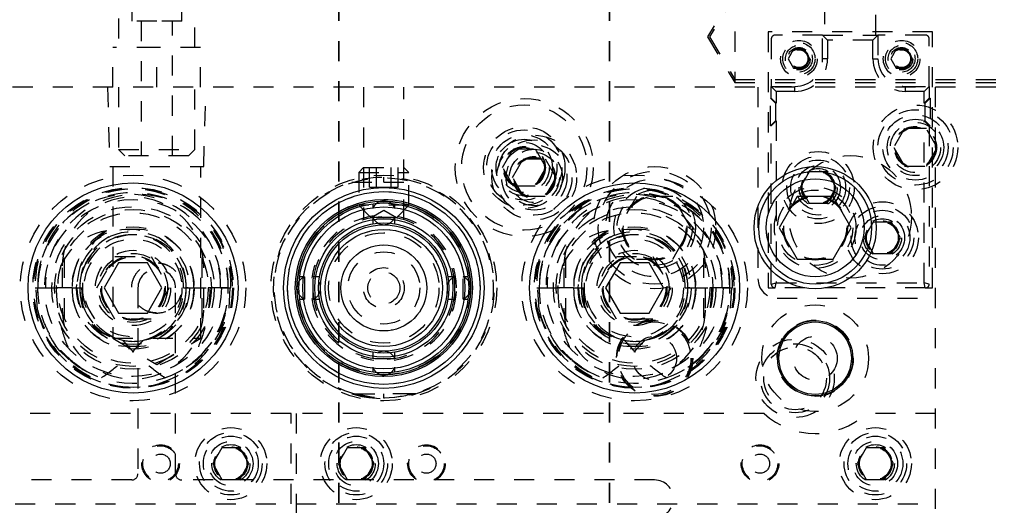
# Model space of a CAD drawing. Header units: inches. Extents: x 1880 to 2363, y -453 to -54.
# Tile 118 of 256: x 1904.61 to 1909.52, y -419.07 to -416.65. Entities that reach past the tile are written whole.
import ezdxf

# ---------------------------------------------------------------- set-up
doc = ezdxf.new("R2010")
doc.units = ezdxf.units.IN
doc.header["$LTSCALE"] = 0.5
doc.header["$MEASUREMENT"] = 0
doc.linetypes.add('HIDDEN', pattern=[0.225, 0.15, -0.075])
doc.linetypes.add('PHANTOM', pattern=[0.25, 0.125, -0.025, 0.025, -0.025, 0.025, -0.025])
doc.layers.add('SID-M-H', color=4, linetype='HIDDEN')
doc.layers.add('SID-M-S', color=105, linetype='Continuous')

msp = doc.modelspace()

# ---------------------------------------------------------------- linework, layer by layer
at = {"color": 7, "linetype": 'PHANTOM', "lineweight": 35}
for p, q in [((1906.20267, -411.55517), (1906.20267, -428.91517)), ((1907.55267, -411.55517), (1907.55267, -428.91517))]:
    msp.add_line(p, q, dxfattribs=at)
at = {"layer": 'SID-M-H'}
for p, q in [((1905.48589, -416.78717), (1905.48589, -416.38967)), ((1908.17767, -416.50862), (1908.04154, -416.73517)), ((1908.17767, -416.50862), (1908.17767, -416.96172)), ((1905.17089, -416.55967), (1905.17089, -416.65555)), ((1905.42089, -416.65555), (1905.42089, -416.55967)), ((1908.17767, -416.52422), (1908.05091, -416.73517)), ((1908.62466, -416.57134), (1908.62466, -416.72533)), ((1908.88057, -416.72533), (1908.88057, -416.57134)), ((1905.10589, -416.64267), (1905.10589, -416.78717)), ((1905.29589, -416.65555), (1905.17089, -416.65555)), ((1905.21777, -416.65555), (1905.21777, -417.32717)), ((1905.42089, -416.65555), (1905.29589, -416.65555)), ((1905.37402, -417.32717), (1905.37402, -416.65555)), ((1908.04154, -416.73517), (1908.17767, -416.96172)), ((1908.05091, -416.73517), (1908.17767, -416.94612)), ((1909.16267, -416.71017), (1908.34267, -416.71017)), ((1908.34267, -416.71017), (1908.34267, -417.98517)), ((1908.35892, -416.74501), (1908.35892, -416.98123)), ((1908.61482, -416.72533), (1908.3786, -416.72533)), ((1908.61482, -416.84344), (1908.61482, -416.72533)), ((1908.63982, -416.75033), (1908.61482, -416.72533)), ((1908.61482, -416.72533), (1908.89041, -416.72533)), ((1908.63982, -416.75033), (1908.63982, -416.84344)), ((1908.86541, -416.75033), (1908.63982, -416.75033)), ((1908.86541, -416.75033), (1908.89041, -416.72533)), ((1908.86541, -416.84344), (1908.86541, -416.75033)), ((1908.89041, -416.72533), (1908.89041, -416.84344)), ((1909.12663, -416.72533), (1908.89041, -416.72533)), ((1909.14632, -416.98123), (1909.14632, -416.74501)), ((1909.16267, -417.98517), (1909.16267, -416.71017)), ((1905.07714, -416.98517), (1905.07714, -416.78717)), ((1905.29589, -416.78717), (1905.07714, -416.78717)), ((1905.29589, -416.98517), (1905.29589, -416.78717)), ((1905.51464, -416.78717), (1905.29589, -416.78717)), ((1905.51464, -416.98517), (1905.51464, -416.78717)), ((1908.46975, -416.79656), (1908.44268, -416.84344)), ((1908.52387, -416.79656), (1908.46975, -416.79656)), ((1908.55094, -416.84344), (1908.52387, -416.79656)), ((1908.98146, -416.79656), (1908.9544, -416.84344)), ((1908.98146, -416.79656), (1908.9544, -416.84344)), ((1909.03559, -416.79656), (1908.98146, -416.79656)), ((1909.03559, -416.79656), (1908.98146, -416.79656)), ((1909.06265, -416.84344), (1909.03559, -416.79656)), ((1909.06265, -416.84344), (1909.03559, -416.79656)), ((1908.44268, -416.84344), (1908.46975, -416.89031)), ((1908.52387, -416.89031), (1908.55094, -416.84344)), ((1908.63982, -416.84344), (1908.61482, -416.84344)), ((1908.86541, -416.84344), (1908.89041, -416.84344)), ((1908.9544, -416.84344), (1908.98146, -416.89031)), ((1908.9544, -416.84344), (1908.98146, -416.89031)), ((1909.03559, -416.89031), (1909.06265, -416.84344)), ((1909.03559, -416.89031), (1909.06265, -416.84344)), ((1908.46975, -416.89031), (1908.52387, -416.89031)), ((1908.98146, -416.89031), (1909.03559, -416.89031)), ((1908.98146, -416.89031), (1909.03559, -416.89031)), ((1908.17767, -416.94612), (1910.17767, -416.94612)), ((1909.67767, -416.98517), (1898.17767, -416.98517)), ((1905.05008, -416.98517), (1905.06189, -417.37967)), ((1905.10589, -416.98517), (1905.10589, -417.29592)), ((1905.48589, -417.29592), (1905.48589, -416.98517)), ((1905.5299, -417.37967), (1905.54171, -416.98517)), ((1906.32717, -416.98517), (1906.32717, -417.64505)), ((1906.52817, -417.64509), (1906.52817, -416.98517)), ((1908.17767, -416.96172), (1910.17767, -416.96172)), ((1908.29267, -416.98517), (1908.29267, -417.94017)), ((1908.38392, -417.00623), (1908.35892, -416.98123)), ((1908.35892, -416.98123), (1908.47703, -416.98123)), ((1908.35892, -417.04029), (1908.35892, -416.98123)), ((1908.47703, -417.00623), (1908.47703, -416.98123)), ((1909.02821, -417.00623), (1909.02821, -416.98123)), ((1909.02821, -416.98123), (1909.14632, -416.98123)), ((1909.14632, -416.98123), (1909.12132, -417.00623)), ((1909.14632, -416.98123), (1909.14632, -417.04059)), ((1909.17767, -423.48517), (1909.17767, -416.98517)), ((1908.35498, -417.17808), (1908.35498, -417.04029)), ((1908.37998, -417.06529), (1908.35498, -417.04029)), ((1908.35498, -417.04029), (1908.35892, -417.04029)), ((1908.38392, -417.06529), (1908.35892, -417.04029)), ((1908.38392, -417.00623), (1908.38392, -417.06529)), ((1908.47703, -417.00623), (1908.38392, -417.00623)), ((1909.12132, -417.00623), (1909.02821, -417.00623)), ((1909.12132, -417.06559), (1909.12132, -417.00623)), ((1909.14632, -417.04059), (1909.12132, -417.06559)), ((1909.15025, -417.04059), (1909.12525, -417.06559)), ((1909.14632, -417.04059), (1909.15025, -417.04059)), ((1909.15025, -417.04059), (1909.15025, -417.17839)), ((1908.37998, -417.06529), (1908.37998, -417.15308)), ((1908.38392, -417.06529), (1908.37998, -417.06529)), ((1909.12525, -417.06559), (1909.12132, -417.06559)), ((1909.12525, -417.15339), (1909.12525, -417.06559)), ((1908.37998, -417.15308), (1908.35498, -417.17808)), ((1908.35892, -417.17808), (1908.35498, -417.17808)), ((1908.35892, -417.17808), (1908.38392, -417.15308)), ((1908.35892, -417.96548), (1908.35892, -417.17808)), ((1908.37998, -417.15308), (1908.38392, -417.15308)), ((1908.38392, -417.15308), (1908.38392, -417.96017)), ((1909.02354, -417.19142), (1908.96941, -417.28517)), ((1909.13179, -417.19142), (1909.02354, -417.19142)), ((1909.12132, -417.15339), (1909.12525, -417.15339)), ((1909.12132, -417.96017), (1909.12132, -417.15339)), ((1909.14632, -417.17839), (1909.12132, -417.15339)), ((1909.15025, -417.17839), (1909.12525, -417.15339)), ((1909.18592, -417.28517), (1909.13179, -417.19142)), ((1909.14632, -417.17839), (1909.14632, -417.96548)), ((1909.15025, -417.17839), (1909.14632, -417.17839)), ((1905.10589, -417.29592), (1905.48589, -417.29592)), ((1905.10589, -417.29592), (1905.13714, -417.32717)), ((1905.45464, -417.32717), (1905.48589, -417.29592)), ((1907.01941, -417.38517), (1907.07354, -417.29142)), ((1907.07354, -417.29142), (1907.18179, -417.29142)), ((1907.18179, -417.29142), (1907.23592, -417.38517)), ((1908.96941, -417.28517), (1909.02354, -417.37892)), ((1909.13179, -417.37892), (1909.18592, -417.28517)), ((1905.45464, -417.32717), (1905.13714, -417.32717)), ((1907.06941, -417.43517), (1907.12354, -417.34142)), ((1907.12354, -417.34142), (1907.23179, -417.34142)), ((1907.23179, -417.34142), (1907.28592, -417.43517)), ((1905.06189, -417.37967), (1905.5299, -417.37967)), ((1905.07689, -417.37967), (1905.07689, -418.23517)), ((1905.51489, -418.23517), (1905.51489, -417.37967)), ((1906.32717, -417.38517), (1906.30267, -417.40967)), ((1906.32717, -417.38517), (1906.52817, -417.38517)), ((1906.3555, -417.48359), (1906.3555, -417.38517)), ((1906.39158, -417.48359), (1906.39158, -417.38517)), ((1906.46375, -417.48359), (1906.46375, -417.38517)), ((1906.49983, -417.48359), (1906.49983, -417.38517)), ((1906.55267, -417.40967), (1906.52817, -417.38517)), ((1907.07354, -417.47892), (1907.01941, -417.38517)), ((1907.23592, -417.38517), (1907.18179, -417.47892)), ((1909.02354, -417.37892), (1909.13179, -417.37892)), ((1906.30267, -417.40967), (1906.55267, -417.40967)), ((1906.30267, -417.40967), (1906.30267, -417.57267)), ((1906.42767, -417.45761), (1906.42767, -417.43399)), ((1906.55267, -417.57267), (1906.55267, -417.40967)), ((1907.12354, -417.52892), (1907.06941, -417.43517)), ((1907.28592, -417.43517), (1907.23179, -417.52892)), ((1908.54756, -417.40704), (1908.50246, -417.48517)), ((1908.63777, -417.40704), (1908.54756, -417.40704)), ((1908.68288, -417.48517), (1908.63777, -417.40704)), ((1906.26804, -417.45761), (1906.42767, -417.45761)), ((1906.3555, -417.48359), (1906.39158, -417.48359)), ((1906.39158, -417.48359), (1906.46375, -417.48359)), ((1906.42767, -417.45761), (1906.5873, -417.45761)), ((1906.46375, -417.48359), (1906.49983, -417.48359)), ((1907.18179, -417.47892), (1907.07354, -417.47892)), ((1908.50246, -417.48517), (1908.54756, -417.56329)), ((1908.63777, -417.56329), (1908.68288, -417.48517)), ((1907.23179, -417.52892), (1907.12354, -417.52892)), ((1907.6876, -417.52917), (1907.59753, -417.68517)), ((1907.86773, -417.52917), (1907.6876, -417.52917)), ((1907.9578, -417.68517), (1907.86773, -417.52917)), ((1906.55267, -417.57267), (1906.30267, -417.57267)), ((1906.30267, -417.57267), (1906.36517, -417.63517)), ((1906.3813, -417.57458), (1906.37254, -417.58997)), ((1906.37255, -417.56554), (1906.37255, -417.58995)), ((1906.39297, -417.56336), (1906.3813, -417.57458)), ((1906.474, -417.57454), (1906.46236, -417.56336)), ((1906.48277, -417.58992), (1906.474, -417.57454)), ((1906.48278, -417.58995), (1906.48278, -417.56554)), ((1906.49017, -417.63517), (1906.55267, -417.57267)), ((1908.54756, -417.56329), (1908.63777, -417.56329)), ((1906.42767, -417.59908), (1906.36517, -417.63517)), ((1906.49017, -417.63517), (1906.36517, -417.63517)), ((1906.37255, -417.63235), (1906.37255, -417.66533)), ((1906.49017, -417.63517), (1906.42767, -417.59908)), ((1906.48278, -417.66533), (1906.48278, -417.63235)), ((1907.59753, -417.68517), (1907.6876, -417.84117)), ((1907.86773, -417.84117), (1907.9578, -417.68517)), ((1908.86756, -417.65704), (1908.82246, -417.73517)), ((1908.95777, -417.65704), (1908.86756, -417.65704)), ((1909.00288, -417.73517), (1908.95777, -417.65704)), ((1908.82246, -417.73517), (1908.86756, -417.81329)), ((1908.95777, -417.81329), (1909.00288, -417.73517)), ((1904.83392, -417.8353), (1904.83392, -418.13504)), ((1904.99753, -417.98517), (1905.0876, -417.82917)), ((1905.0876, -417.82917), (1905.26773, -417.82917)), ((1905.26773, -417.82917), (1905.3578, -417.98517)), ((1905.52142, -417.8353), (1905.52142, -418.13504)), ((1907.33392, -417.8353), (1907.33392, -418.13504)), ((1907.49753, -417.98517), (1907.5876, -417.82917)), ((1907.5876, -417.82917), (1907.76773, -417.82917)), ((1907.76773, -417.82917), (1907.8578, -417.98517)), ((1908.02142, -417.8353), (1908.02142, -418.13504)), ((1908.86756, -417.81329), (1908.95777, -417.81329)), ((1904.82417, -417.88517), (1904.82417, -418.08517)), ((1905.53117, -418.08517), (1905.53117, -417.88517)), ((1907.32417, -417.88517), (1907.32417, -418.08517)), ((1907.6876, -417.84117), (1907.86773, -417.84117)), ((1908.03117, -418.08517), (1908.03117, -417.88517)), ((1906.03245, -417.93005), (1906.00804, -417.93005)), ((1906.03241, -417.93006), (1906.01704, -417.93883)), ((1906.10783, -417.93005), (1906.07485, -417.93005)), ((1906.78048, -417.93005), (1906.7475, -417.93005)), ((1906.83826, -417.9388), (1906.82287, -417.93005)), ((1906.84729, -417.93005), (1906.82288, -417.93005)), ((1906.01704, -417.93883), (1906.00586, -417.95047)), ((1906.84947, -417.95047), (1906.83826, -417.9388)), ((1908.35892, -417.96548), (1908.38392, -417.96017)), ((1908.3786, -417.98517), (1908.38392, -417.96017)), ((1908.38392, -417.96017), (1909.12132, -417.96017)), ((1909.12663, -417.98517), (1909.12132, -417.96017)), ((1909.14632, -417.96548), (1909.12132, -417.96017)), ((1904.68963, -417.98517), (1904.69506, -417.98517)), ((1904.69506, -417.98517), (1904.70267, -417.98517)), ((1904.70124, -418.09362), (1904.69506, -417.98517)), ((1904.70267, -417.98517), (1904.87391, -417.98517)), ((1904.70298, -418.00237), (1904.70267, -417.98517)), ((1904.70925, -418.06397), (1904.70298, -418.00237)), ((1904.87391, -417.98517), (1904.79387, -417.98517)), ((1904.87391, -417.98517), (1904.89781, -417.98517)), ((1904.87391, -417.98517), (1904.91267, -417.98517)), ((1904.91267, -417.98517), (1904.92028, -417.98517)), ((1904.92028, -417.98517), (1904.92751, -418.07261)), ((1904.92028, -417.98517), (1904.9257, -417.98517)), ((1905.0876, -418.14117), (1904.99753, -417.98517)), ((1905.20214, -417.98517), (1905.20214, -418.91017)), ((1905.3578, -417.98517), (1905.26773, -418.14117)), ((1905.38964, -418.91017), (1905.38964, -417.98517)), ((1905.42089, -417.98517), (1905.42079, -417.99028)), ((1905.42963, -417.98517), (1905.61391, -417.98517)), ((1905.65267, -417.98517), (1905.44267, -417.98517)), ((1905.44267, -417.98517), (1905.65267, -417.98517)), ((1905.61391, -417.98517), (1905.6657, -417.98517)), ((1905.66028, -417.98517), (1905.65409, -418.09362)), ((1906.00586, -418.01986), (1906.01708, -418.03154)), ((1906.01708, -418.03154), (1906.03246, -418.04029)), ((1906.8229, -418.04028), (1906.83828, -418.03151)), ((1906.83828, -418.03151), (1906.84947, -418.01986)), ((1907.18963, -417.98517), (1907.19506, -417.98517)), ((1907.19506, -417.98517), (1907.20267, -417.98517)), ((1907.20124, -418.09362), (1907.19506, -417.98517)), ((1907.20267, -417.98517), (1907.37391, -417.98517)), ((1907.20298, -418.00237), (1907.20267, -417.98517)), ((1907.20925, -418.06397), (1907.20298, -418.00237)), ((1907.37391, -417.98517), (1907.29387, -417.98517)), ((1907.37391, -417.98517), (1907.39781, -417.98517)), ((1907.37391, -417.98517), (1907.41267, -417.98517)), ((1907.41267, -417.98517), (1907.42028, -417.98517)), ((1907.42028, -417.98517), (1907.42751, -418.07261)), ((1907.42028, -417.98517), (1907.4257, -417.98517)), ((1907.5876, -418.14117), (1907.49753, -417.98517)), ((1907.8578, -417.98517), (1907.76773, -418.14117)), ((1907.92963, -417.98517), (1908.11391, -417.98517)), ((1908.15267, -417.98517), (1907.94267, -417.98517)), ((1907.94267, -417.98517), (1908.15267, -417.98517)), ((1908.11391, -417.98517), (1908.1657, -417.98517)), ((1908.16028, -417.98517), (1908.15409, -418.09362)), ((1908.34267, -417.98517), (1908.3786, -417.98517)), ((1909.12663, -417.98517), (1908.3786, -417.98517)), ((1909.12663, -417.98517), (1909.16267, -417.98517)), ((1906.00804, -418.04029), (1906.03245, -418.04029)), ((1906.07485, -418.04029), (1906.10783, -418.04029)), ((1906.7475, -418.04029), (1906.78048, -418.04029)), ((1906.82288, -418.04029), (1906.84729, -418.04029)), ((1908.38767, -418.03517), (1909.17767, -418.03517)), ((1905.26773, -418.14117), (1905.0876, -418.14117)), ((1907.76773, -418.14117), (1907.5876, -418.14117)), ((1905.07689, -418.23517), (1905.51489, -418.23517)), ((1905.07689, -418.23517), (1905.29589, -418.36676)), ((1905.29589, -418.36676), (1905.51489, -418.23517)), ((1906.37255, -418.30501), (1906.37255, -418.33798)), ((1906.48278, -418.33798), (1906.48278, -418.30501)), ((1904.91267, -418.37938), (1904.8826, -418.3574)), ((1907.41267, -418.37938), (1907.3826, -418.3574)), ((1906.37255, -418.38039), (1906.37255, -418.40479)), ((1906.48278, -418.40479), (1906.48278, -418.38039)), ((1906.26804, -418.51273), (1906.28221, -418.51273)), ((1906.26804, -418.51273), (1906.38825, -418.53052)), ((1906.26804, -418.51273), (1906.31742, -418.52521)), ((1906.35817, -418.52798), (1906.28221, -418.51273)), ((1906.28221, -418.51273), (1906.42767, -418.51273)), ((1906.42767, -418.53241), (1906.42767, -418.51273)), ((1906.57312, -418.51273), (1906.42767, -418.51273)), ((1906.55471, -418.51755), (1906.5873, -418.51273)), ((1906.5873, -418.51273), (1906.57312, -418.51273)), ((1906.31742, -418.52521), (1906.3534, -418.53132)), ((1906.3534, -418.53132), (1906.3534, -418.52735)), ((1906.3534, -418.53132), (1906.40998, -418.53607)), ((1906.42767, -418.53241), (1906.42767, -418.53635)), ((1905.96517, -418.61017), (1902.39017, -418.61017)), ((1905.96517, -421.86017), (1905.96517, -418.61017)), ((1905.99017, -418.61017), (1905.99017, -421.86017)), ((1908.32272, -418.61017), (1905.99017, -418.61017)), ((1909.17767, -418.61017), (1908.83262, -418.61017)), ((1905.62006, -418.78204), (1905.57496, -418.86017)), ((1905.71027, -418.78204), (1905.62006, -418.78204)), ((1905.75538, -418.86017), (1905.71027, -418.78204)), ((1906.24506, -418.78204), (1906.19996, -418.86017)), ((1906.33527, -418.78204), (1906.24506, -418.78204)), ((1906.38038, -418.86017), (1906.33527, -418.78204)), ((1908.83256, -418.78204), (1908.78746, -418.86017)), ((1908.92277, -418.78204), (1908.83256, -418.78204)), ((1908.96788, -418.86017), (1908.92277, -418.78204)), ((1905.57496, -418.86017), (1905.62006, -418.93829)), ((1905.71027, -418.93829), (1905.75538, -418.86017)), ((1906.19996, -418.86017), (1906.24506, -418.93829)), ((1906.33527, -418.93829), (1906.38038, -418.86017)), ((1908.78746, -418.86017), (1908.83256, -418.93829)), ((1908.92277, -418.93829), (1908.96788, -418.86017)), ((1905.17089, -418.94142), (1898.42767, -418.94142)), ((1907.77767, -418.94142), (1905.42089, -418.94142)), ((1905.62006, -418.93829), (1905.71027, -418.93829)), ((1906.24506, -418.93829), (1906.33527, -418.93829)), ((1908.83256, -418.93829), (1908.92277, -418.93829)), ((1902.39017, -419.06007), (1905.96517, -419.06007)), ((1905.99017, -419.06007), (1909.17767, -419.06007))]:
    msp.add_line(p, q, dxfattribs=at)
for centre, radius in [((1908.49681, -416.84344), 0.0915), ((1909.00852, -416.84344), 0.0915), ((1909.00852, -416.84344), 0.0915), ((1908.49681, -416.84344), 0.0803), ((1908.49671, -416.84344), 0.06693), ((1908.49681, -416.84344), 0.056), ((1908.49681, -416.84344), 0.04897), ((1908.49681, -416.84344), 0.0487), ((1908.49681, -416.84344), 0.04818), ((1908.49681, -416.84344), 0.0445), ((1909.00852, -416.84344), 0.0803), ((1909.00852, -416.84344), 0.0803), ((1909.00852, -416.84344), 0.06693), ((1909.00852, -416.84344), 0.056), ((1909.00852, -416.84344), 0.056), ((1909.00852, -416.84344), 0.04897), ((1909.00852, -416.84344), 0.04897), ((1909.00852, -416.84344), 0.0487), ((1909.00852, -416.84344), 0.0487), ((1909.00852, -416.84344), 0.04818), ((1909.00852, -416.84344), 0.04818), ((1909.00852, -416.84344), 0.0445), ((1909.00852, -416.84344), 0.0445), ((1909.00862, -416.84344), 0.0445), ((1907.12767, -417.38517), 0.34375), ((1907.12767, -417.38517), 0.3125), ((1909.07767, -417.28517), 0.211), ((1909.07767, -417.28517), 0.1875), ((1909.07767, -417.28517), 0.1625), ((1909.07767, -417.28517), 0.1405), ((1907.12767, -417.38517), 0.203), ((1907.12767, -417.38517), 0.1875), ((1909.07767, -417.28517), 0.125), ((1909.07767, -417.28517), 0.10497), ((1909.07767, -417.28517), 0.1047), ((1909.07767, -417.28517), 0.10418), ((1909.07767, -417.28517), 0.1005), ((1907.12767, -417.38517), 0.1625), ((1907.17767, -417.43517), 0.211), ((1907.12767, -417.38517), 0.1405), ((1907.17767, -417.43517), 0.1875), ((1907.12767, -417.38517), 0.125), ((1907.17767, -417.43517), 0.1625), ((1907.12767, -417.38517), 0.10497), ((1907.12767, -417.38517), 0.1047), ((1907.12767, -417.38517), 0.10418), ((1907.12767, -417.38517), 0.1005), ((1907.17767, -417.43517), 0.1405), ((1907.17767, -417.43517), 0.125), ((1907.17767, -417.43517), 0.10497), ((1907.17767, -417.43517), 0.1047), ((1907.17767, -417.43517), 0.10418), ((1907.17767, -417.43517), 0.1005), ((1908.59267, -417.48517), 0.1795), ((1908.59267, -417.48517), 0.156), ((1908.75262, -417.63084), 0.30512), ((1908.75262, -417.63084), 0.30512), ((1907.77767, -417.68517), 0.3045), ((1908.59267, -417.48517), 0.137), ((1908.59267, -417.48517), 0.1105), ((1908.59267, -417.48517), 0.095), ((1905.17767, -417.98517), 0.5625), ((1906.42767, -417.98517), 0.5625), ((1907.67767, -417.98517), 0.5625), ((1907.77767, -417.68517), 0.28125), ((1907.77767, -417.68517), 0.24375), ((1908.59267, -417.48517), 0.08397), ((1908.59267, -417.48517), 0.0837), ((1908.59267, -417.48517), 0.08318), ((1908.59267, -417.48517), 0.0795), ((1905.17767, -417.98517), 0.5), ((1905.17767, -417.98517), 0.495), ((1907.67767, -417.98517), 0.5), ((1907.67767, -417.98517), 0.495), ((1907.77767, -417.68517), 0.203), ((1908.57767, -417.68517), 0.203), ((1906.42767, -417.98517), 0.47999), ((1906.42767, -417.98517), 0.47999), ((1906.42767, -417.98517), 0.47999), ((1907.77767, -417.68517), 0.1875), ((1907.77767, -417.68517), 0.16072), ((1907.77767, -417.68517), 0.16045), ((1907.77767, -417.68517), 0.15993), ((1907.77767, -417.68517), 0.15625), ((1908.57767, -417.68517), 0.1875), ((1908.57767, -417.68517), 0.16072), ((1908.57767, -417.68517), 0.16045), ((1908.57767, -417.68517), 0.15993), ((1908.57767, -417.68517), 0.15625), ((1905.17767, -417.98517), 0.44063), ((1905.17767, -417.98517), 0.405), ((1906.42767, -417.98517), 0.44122), ((1906.42767, -417.98517), 0.44122), ((1906.42767, -417.98517), 0.44122), ((1906.42767, -417.98517), 0.4311), ((1907.67767, -417.98517), 0.44062), ((1907.67767, -417.98517), 0.405), ((1908.91267, -417.73517), 0.1795), ((1908.91267, -417.73517), 0.156), ((1905.17767, -417.98517), 0.39062), ((1905.17767, -417.98517), 0.375), ((1907.67767, -417.98517), 0.39062), ((1907.67767, -417.98517), 0.375), ((1908.91267, -417.73517), 0.137), ((1908.91267, -417.73517), 0.1105), ((1908.91267, -417.73517), 0.095), ((1905.17767, -417.98517), 0.3045), ((1907.67767, -417.98517), 0.3045), ((1908.91267, -417.73517), 0.08397), ((1908.91267, -417.73517), 0.0837), ((1908.91267, -417.73517), 0.08318), ((1908.91267, -417.73517), 0.0795), ((1905.17767, -417.98517), 0.28125), ((1906.42767, -417.98517), 0.29172), ((1906.42767, -417.98517), 0.275), ((1907.67767, -417.98517), 0.28125), ((1905.17767, -417.98517), 0.24375), ((1906.42767, -417.98517), 0.21418), ((1907.67767, -417.98517), 0.24375), ((1905.17767, -417.98517), 0.1875), ((1905.17767, -417.98517), 0.172), ((1905.17767, -417.98517), 0.16072), ((1905.17767, -417.98517), 0.16045), ((1905.17767, -417.98517), 0.15993), ((1905.17767, -417.98517), 0.15625), ((1906.42767, -417.98517), 0.1795), ((1907.67767, -417.98517), 0.1875), ((1907.67767, -417.98517), 0.172), ((1907.67767, -417.98517), 0.16072), ((1907.67767, -417.98517), 0.16045), ((1907.67767, -417.98517), 0.15993), ((1907.67767, -417.98517), 0.15625), ((1906.42767, -417.98517), 0.1015), ((1906.42767, -417.98517), 0.0795), ((1908.57767, -418.33517), 0.26565), ((1907.77767, -418.33517), 0.19), ((1907.77767, -418.33517), 0.1875), ((1907.77767, -418.33517), 0.1805), ((1908.57767, -418.33517), 0.19), ((1907.77767, -418.33517), 0.1095), ((1908.57767, -418.33517), 0.1095), ((1908.47767, -418.43517), 0.195), ((1908.47767, -418.43517), 0.17188), ((1908.47767, -418.43517), 0.15625), ((1905.66517, -418.86017), 0.1795), ((1905.66517, -418.86017), 0.156), ((1906.29017, -418.86017), 0.1795), ((1906.29017, -418.86017), 0.156), ((1908.87767, -418.86017), 0.1795), ((1908.87767, -418.86017), 0.156), ((1905.31517, -418.86017), 0.09375), ((1905.66517, -418.86017), 0.137), ((1905.66517, -418.86017), 0.1105), ((1905.66517, -418.86017), 0.095), ((1906.29017, -418.86017), 0.137), ((1906.29017, -418.86017), 0.1105), ((1906.29017, -418.86017), 0.095), ((1906.64017, -418.86017), 0.09375), ((1908.30267, -418.86017), 0.09375), ((1908.87767, -418.86017), 0.137), ((1908.87767, -418.86017), 0.1105), ((1908.87767, -418.86017), 0.095), ((1905.31517, -418.86017), 0.0885), ((1905.31517, -418.86017), 0.04775), ((1905.66517, -418.86017), 0.08397), ((1905.66517, -418.86017), 0.0837), ((1905.66517, -418.86017), 0.08318), ((1905.66517, -418.86017), 0.0795), ((1906.29017, -418.86017), 0.08397), ((1906.29017, -418.86017), 0.0837), ((1906.29017, -418.86017), 0.08318), ((1906.29017, -418.86017), 0.0795), ((1906.64017, -418.86017), 0.0885), ((1906.64017, -418.86017), 0.04775), ((1908.30267, -418.86017), 0.0885), ((1908.30267, -418.86017), 0.04775), ((1908.87767, -418.86017), 0.08397), ((1908.87767, -418.86017), 0.0837), ((1908.87767, -418.86017), 0.08318), ((1908.87767, -418.86017), 0.0795)]:
    msp.add_circle(centre, radius, dxfattribs=at)
for centre, radius, start, end in [((1908.3786, -416.74501), 0.01969, 90, 180), ((1909.12663, -416.74501), 0.01969, 0, 90), ((1908.47703, -416.84344), 0.1628, 270, 0), ((1908.47703, -416.84344), 0.1378, 270, 0), ((1909.02821, -416.84344), 0.1628, 180, 270), ((1909.02821, -416.84344), 0.1378, 180, 270), ((1906.42767, -417.98517), 0.55118, 284.63354, 253.16502), ((1906.42767, -417.98517), 0.54724, 270, 254.58563), ((1905.17115, -417.97358), 0.48166, 358.62082, 181.37918), ((1905.18418, -417.97358), 0.48166, 358.62082, 181.37918), ((1907.67115, -417.97358), 0.48166, 358.62082, 181.37918), ((1907.68418, -417.97358), 0.48166, 358.62082, 181.37918), ((1905.15829, -417.9742), 0.45575, 358.62082, 181.37918), ((1905.17767, -417.98517), 0.475, 236.08967, 180), ((1905.19704, -417.9742), 0.45575, 358.62082, 181.37918), ((1905.17767, -417.88517), 0.3535, 0, 180), ((1907.65829, -417.9742), 0.45575, 358.62082, 181.37918), ((1907.67767, -417.98517), 0.475, 236.08967, 180), ((1907.69704, -417.9742), 0.45575, 358.62082, 181.37918), ((1907.67767, -417.88517), 0.3535, 0, 180), ((1906.42767, -417.98517), 0.3625, 98.41504, 172.33527), ((1906.42767, -417.98517), 0.35433, 91.7271, 179.74534), ((1906.42767, -417.61115), 0.05906, 201.07415, 270), ((1906.42767, -417.61115), 0.05906, 270, 338.95922), ((1906.42767, -417.98517), 0.35433, 0, 89.2321), ((1906.42767, -417.98517), 0.3625, 0, 82.45655), ((1905.15829, -417.97844), 0.28446, 358.6441, 181.3559), ((1905.19348, -417.98303), 0.31958, 117.65377, 180.38339), ((1905.19704, -417.97844), 0.28446, 358.6441, 181.3559), ((1905.17115, -417.97885), 0.25856, 358.60069, 181.39931), ((1905.17767, -417.98517), 0.265, 199.26791, 180), ((1905.18418, -417.97885), 0.25856, 358.60069, 181.39931), ((1907.65829, -417.97844), 0.28446, 358.6441, 181.3559), ((1907.69348, -417.98303), 0.31958, 117.65377, 180.38339), ((1907.69704, -417.97844), 0.28446, 358.6441, 181.3559), ((1907.67115, -417.97885), 0.25856, 358.60069, 181.39931), ((1907.67767, -417.98517), 0.265, 199.26791, 180), ((1907.68418, -417.97885), 0.25856, 358.60069, 181.39931), ((1905.29589, -417.98517), 0.09375, 0, 180), ((1906.05365, -417.98517), 0.05906, 291.06173, 68.97337), ((1906.80168, -417.98517), 0.05906, 111.07679, 248.97702), ((1908.38767, -417.94017), 0.095, 180, 270), ((1908.3786, -417.96548), 0.01969, 180, 270), ((1909.12663, -417.96548), 0.01969, 270, 0), ((1905.17231, -417.99868), 0.48055, 191.39562, 1.61091), ((1905.15829, -417.9919), 0.28446, 178.6441, 1.3559), ((1905.19704, -417.9919), 0.28446, 178.6441, 1.3559), ((1905.1733, -417.9905), 0.26069, 178.82772, 282.52015), ((1905.17767, -417.98517), 0.265, 180, 199.26791), ((1905.1908, -417.98804), 0.26511, 179.38016, 255.74629), ((1905.18204, -417.9905), 0.26069, 257.47985, 1.17228), ((1905.16453, -417.98804), 0.26511, 284.25371, 0.61984), ((1905.18383, -417.98953), 0.46886, 288.87727, 0.53304), ((1906.42767, -417.98517), 0.35433, 182.17883, 270.2859), ((1906.42767, -417.98517), 0.35433, 272.615, 0), ((1906.42767, -417.98517), 0.3625, 278.09112, 0), ((1907.67231, -417.99868), 0.48055, 191.39562, 1.61091), ((1907.65829, -417.9919), 0.28446, 178.6441, 1.3559), ((1907.69704, -417.9919), 0.28446, 178.6441, 1.3559), ((1907.6733, -417.9905), 0.26069, 178.82772, 282.52015), ((1907.67767, -417.98517), 0.265, 180, 199.26791), ((1907.6908, -417.98804), 0.26511, 179.38016, 255.74629), ((1907.68204, -417.9905), 0.26069, 257.47985, 1.17228), ((1907.66453, -417.98804), 0.26511, 284.25371, 0.61984), ((1907.68383, -417.98953), 0.46886, 288.87727, 0.53304), ((1906.42767, -417.98517), 0.3625, 188.24978, 262.20258), ((1905.18521, -418.00308), 0.47755, 206.39965, 349.07072), ((1905.17767, -418.08517), 0.3535, 180, 0), ((1905.29589, -417.98517), 0.125, 248.02277, 291.02712), ((1907.68521, -418.00308), 0.47755, 206.39965, 349.07072), ((1907.67767, -418.08517), 0.3535, 180, 0), ((1906.42767, -418.35918), 0.05906, 21.07319, 158.97858), ((1905.16177, -418.00378), 0.45225, 228.92707, 251.70514), ((1907.66177, -418.00378), 0.45225, 228.92707, 251.70514), ((1906.42767, -418.35918), 0.05906, 201.07415, 234.01887), ((1906.42767, -418.35918), 0.05906, 305.98113, 338.95922), ((1908.57767, -418.33517), 0.375, 227.16657, 312.83343), ((1905.17089, -418.91017), 0.03125, 270, 0), ((1905.42089, -418.91017), 0.03125, 180, 270), ((1907.77767, -419.03517), 0.09375, 270, 90)]:
    msp.add_arc(centre, radius, start, end, dxfattribs=at)
for centre, major_axis, ratio, start_param, end_param in [((1905.10593, -417.98517), (-0.31206, 0), 0.9318009, 4.9084034, 6.2831853), ((1905.28318, -417.98517), (0.38537, 0), 0.9410518, 2.2365539, 3.1415927), ((1907.60593, -417.98517), (-0.31206, 0), 0.9318009, 4.9084034, 6.2831853), ((1907.78318, -417.98517), (0.38537, 0), 0.9410518, 2.2365539, 3.1415927), ((1905.17024, -417.98517), (-0.27243, 0), 0.966834, 0, 1.4059114), ((1905.18509, -417.98517), (0.27243, 0), 0.966834, 4.8772739, 6.2831853), ((1907.67024, -417.98517), (-0.27243, 0), 0.966834, 0, 1.4059114), ((1907.68509, -417.98517), (0.27243, 0), 0.966834, 4.8772739, 6.2831853), ((1905.17034, -417.98517), (-0.48233, 0), 0.966834, 0.2347238, 1.0072023), ((1905.18499, -417.98517), (0.48233, 0), 0.966834, 5.275983, 6.0484615), ((1907.67034, -417.98517), (-0.48233, 0), 0.966834, 0.2347238, 1.0072023), ((1907.68499, -417.98517), (0.48233, 0), 0.966834, 5.275983, 6.0484615)]:
    msp.add_ellipse(centre, major_axis=major_axis, ratio=ratio, start_param=start_param, end_param=end_param, dxfattribs=at)
for points, knots in [([(1906.37259, -417.63235), (1906.37257, -417.63235), (1906.37115, -417.63235), (1906.37606, -417.63235), (1906.38751, -417.63235), (1906.40607, -417.63235), (1906.42765, -417.63235), (1906.44934, -417.63235), (1906.46755, -417.63235), (1906.4803, -417.63235), (1906.48196, -417.63235), (1906.48278, -417.63235)], [0, 0, 0, 0, 0.001121, 0.1259809, 0.2508408, 0.3757006, 0.5005605, 0.6254204, 0.7502803, 0.8751401, 1, 1, 1, 1]), ([(1905.29589, -418.11017), (1905.28298, -418.10899), (1905.25718, -418.10663), (1905.22234, -418.08851), (1905.19334, -418.06067), (1905.17506, -418.02483), (1905.16916, -417.98582), (1905.17419, -417.95006), (1905.18924, -417.91655), (1905.21507, -417.88678), (1905.252, -417.86536), (1905.29419, -417.85798), (1905.33348, -417.86399), (1905.36758, -417.88064), (1905.39663, -417.90646), (1905.40755, -417.93106), (1905.41305, -417.94342)], [0, 0, 0, 0, 0.069193, 0.1381918, 0.212215, 0.2941457, 0.3579401, 0.4218064, 0.4855329, 0.5594774, 0.6417061, 0.7181438, 0.7853734, 0.8519904, 0.9255926, 1, 1, 1, 1]), ([(1906.82288, -418.04027), (1906.82288, -418.03945), (1906.82288, -418.03779), (1906.82288, -418.02505), (1906.82288, -418.00684), (1906.82288, -417.98517), (1906.82288, -417.9635), (1906.82288, -417.94528), (1906.82288, -417.93254), (1906.82288, -417.93089), (1906.82288, -417.93006)], [0, 0, 0, 0, 0.124689, 0.2497798, 0.3748705, 0.4999613, 0.6250521, 0.7501429, 0.8752337, 1, 1, 1, 1]), ([(1904.89067, -418.36366), (1904.87046, -418.34675), (1904.82945, -418.31243), (1904.77986, -418.24872), (1904.74087, -418.17726), (1904.70987, -418.08954), (1904.70531, -418.02354), (1904.70267, -417.98517)], [0, 0, 0, 0, 0.18252081, 0.37034789, 0.55217756, 0.73962361, 1, 1, 1, 1]), ([(1904.79387, -417.98517), (1904.79669, -418.03358), (1904.8019, -418.12309), (1904.83788, -418.25043), (1904.87295, -418.32566), (1904.89067, -418.36366)], [0, 0, 0, 0, 0.3683479, 0.680906, 1, 1, 1, 1]), ([(1905.41593, -418.01917), (1905.41222, -418.02946), (1905.404, -418.05233), (1905.37865, -418.08169), (1905.3441, -418.10296), (1905.31387, -418.1098), (1905.29862, -418.11011), (1905.29589, -418.11017)], [0, 0, 0, 0, 0.201506, 0.4475802, 0.7237659, 0.9506015, 1, 1, 1, 1]), ([(1905.56146, -417.98517), (1905.55864, -418.03358), (1905.55343, -418.12309), (1905.51746, -418.25043), (1905.48238, -418.32566), (1905.46466, -418.36366)], [0, 0, 0, 0, 0.3683479, 0.680906, 1, 1, 1, 1]), ([(1907.39067, -418.36366), (1907.37046, -418.34675), (1907.32945, -418.31243), (1907.27986, -418.24872), (1907.24087, -418.17726), (1907.20987, -418.08954), (1907.20531, -418.02354), (1907.20267, -417.98517)], [0, 0, 0, 0, 0.18252081, 0.37034789, 0.55217756, 0.73962361, 1, 1, 1, 1]), ([(1907.29387, -417.98517), (1907.29669, -418.03358), (1907.3019, -418.12309), (1907.33788, -418.25043), (1907.37295, -418.32566), (1907.39067, -418.36366)], [0, 0, 0, 0, 0.3683479, 0.680906, 1, 1, 1, 1]), ([(1908.06146, -417.98517), (1908.05864, -418.03358), (1908.05343, -418.12309), (1908.01746, -418.25043), (1907.98238, -418.32566), (1907.96466, -418.36366)], [0, 0, 0, 0, 0.3683479, 0.680906, 1, 1, 1, 1]), ([(1905.01981, -418.43317), (1905.05454, -418.40781), (1905.13079, -418.35213), (1905.1949, -418.28276), (1905.22981, -418.24499)], [0, 0, 0, 0, 0.4555585, 1, 1, 1, 1]), ([(1905.33552, -418.43317), (1905.30079, -418.40781), (1905.22455, -418.35213), (1905.16043, -418.28276), (1905.12552, -418.24499)], [0, 0, 0, 0, 0.4555585, 1, 1, 1, 1]), ([(1907.51981, -418.43317), (1907.55454, -418.40781), (1907.63079, -418.35213), (1907.6949, -418.28276), (1907.72981, -418.24499)], [0, 0, 0, 0, 0.4555585, 1, 1, 1, 1]), ([(1907.83552, -418.43317), (1907.80079, -418.40781), (1907.72455, -418.35213), (1907.66043, -418.28276), (1907.62552, -418.24499)], [0, 0, 0, 0, 0.4555585, 1, 1, 1, 1])]:
    msp.add_open_spline(points, degree=3, knots=knots, dxfattribs=at)
for points in [[(1906.03245, -417.93005), (1906.03245, -417.93088), (1906.03245, -417.93254), (1906.03245, -417.94528), (1906.03245, -417.9635), (1906.03245, -417.97795), (1906.03245, -417.98517)], [(1906.07485, -418.04029), (1906.07485, -418.03946), (1906.07485, -418.0378), (1906.07485, -418.02505), (1906.07485, -418.00684), (1906.07485, -417.98517), (1906.07485, -417.9635), (1906.07485, -417.94528), (1906.07485, -417.93254), (1906.07485, -417.93088), (1906.07485, -417.93005)], [(1906.78048, -417.93005), (1906.78048, -417.93088), (1906.78048, -417.93254), (1906.78048, -417.94528), (1906.78048, -417.9635), (1906.78048, -417.97795), (1906.78048, -417.98517)], [(1906.03245, -417.98517), (1906.03245, -417.99239), (1906.03245, -418.00684), (1906.03245, -418.02505), (1906.03245, -418.0378), (1906.03245, -418.03946), (1906.03245, -418.04029)], [(1906.78048, -417.98517), (1906.78048, -417.99239), (1906.78048, -418.00684), (1906.78048, -418.02505), (1906.78048, -418.0378), (1906.78048, -418.03946), (1906.78048, -418.04029)], [(1906.48278, -418.33798), (1906.48196, -418.33798), (1906.4803, -418.33798), (1906.46755, -418.33798), (1906.44933, -418.33798), (1906.42767, -418.33798), (1906.406, -418.33798), (1906.38778, -418.33798), (1906.37503, -418.33798), (1906.37338, -418.33798), (1906.37255, -418.33798)], [(1906.28221, -418.51273), (1906.3307, -418.52257), (1906.42767, -418.54225), (1906.52464, -418.52257), (1906.57312, -418.51273)]]:
    msp.add_open_spline(points, degree=3, dxfattribs=at)
at = {"layer": 'SID-M-S'}
for p, q in [((1908.4876, -417.52917), (1908.39753, -417.68517)), ((1908.66773, -417.52917), (1908.4876, -417.52917)), ((1908.7578, -417.68517), (1908.66773, -417.52917)), ((1908.39753, -417.68517), (1908.4876, -417.84117)), ((1908.66773, -417.84117), (1908.7578, -417.68517)), ((1905.1055, -417.86017), (1905.03333, -417.98517)), ((1905.24983, -417.86017), (1905.1055, -417.86017)), ((1905.322, -417.98517), (1905.24983, -417.86017)), ((1907.6055, -417.86017), (1907.53333, -417.98517)), ((1907.74983, -417.86017), (1907.6055, -417.86017)), ((1907.822, -417.98517), (1907.74983, -417.86017)), ((1908.4876, -417.84117), (1908.66773, -417.84117)), ((1905.03333, -417.98517), (1905.1055, -418.11017)), ((1905.24983, -418.11017), (1905.322, -417.98517)), ((1907.53333, -417.98517), (1907.6055, -418.11017)), ((1907.74983, -418.11017), (1907.822, -417.98517)), ((1905.1055, -418.11017), (1905.24983, -418.11017)), ((1907.6055, -418.11017), (1907.74983, -418.11017))]:
    msp.add_line(p, q, dxfattribs=at)
for centre, radius in [((1908.57767, -417.68517), 0.3045), ((1908.57767, -417.68517), 0.28125), ((1908.57767, -417.68517), 0.24375), ((1905.17767, -417.98517), 0.52345), ((1906.42767, -417.98517), 0.5), ((1907.67767, -417.98517), 0.52345), ((1906.42767, -417.98517), 0.47999), ((1906.42767, -417.98517), 0.44122), ((1906.42767, -417.98517), 0.43307), ((1906.42767, -417.98517), 0.42323), ((1906.42767, -417.98517), 0.40354), ((1906.42767, -417.98517), 0.34449), ((1906.42767, -417.98517), 0.3248), ((1906.42767, -417.98517), 0.31496), ((1906.42767, -417.98517), 0.29172), ((1906.42767, -417.98517), 0.21418), ((1908.57767, -418.33517), 0.1875), ((1908.57767, -418.33517), 0.1805)]:
    msp.add_circle(centre, radius, dxfattribs=at)
for centre, start, end in [((1906.42767, -417.61115), 54.01887, 125.98113), ((1906.05365, -417.98517), 144.01887, 215.98113), ((1906.80168, -417.98517), 324.01887, 35.98113), ((1906.42767, -418.35918), 234.01887, 305.98113)]:
    msp.add_arc(centre, 0.05906, start, end, dxfattribs=at)

doc.saveas('drawing.dxf')
